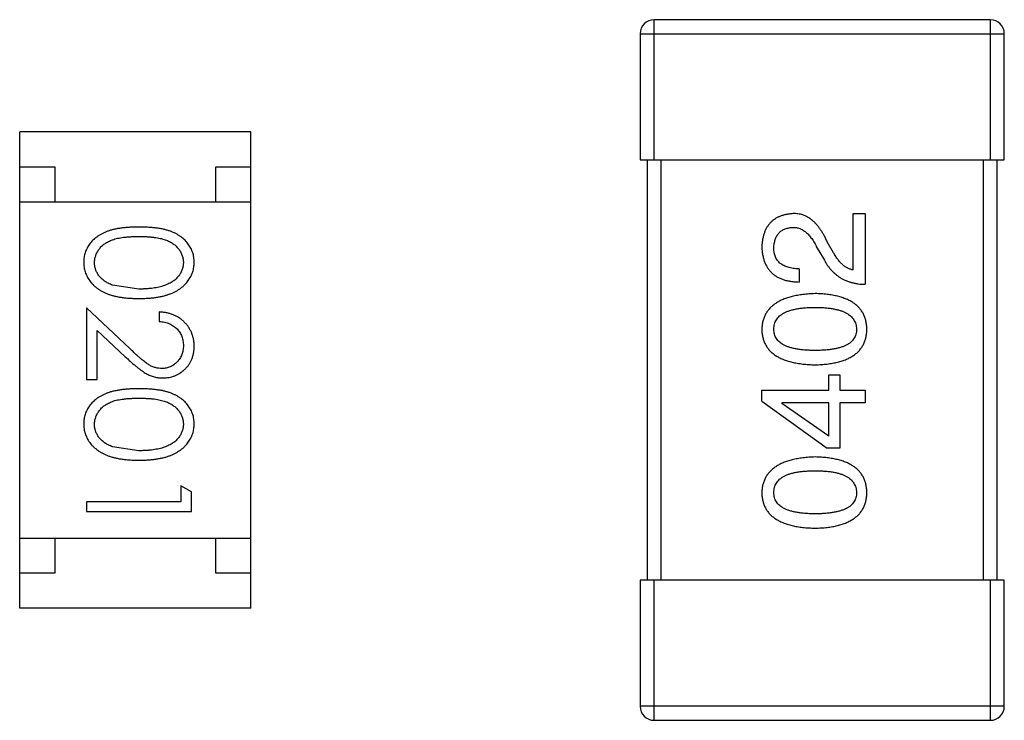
# Model space of a CAD drawing. Header units: inches. Extents: x -50 to 60, y -7 to 68.
# Tile 37 of 108: x -30.45 to -29.04, y 43.95 to 44.95. Entities that reach past the tile are written whole.
import ezdxf

# ---------------------------------------------------------------- set-up
doc = ezdxf.new("R2010")
doc.units = ezdxf.units.IN
doc.header["$LTSCALE"] = 1.21
doc.header["$MEASUREMENT"] = 0
doc.layers.get('0').update_dxf_attribs({"linetype": 'CONTINUOUS'})

msp = doc.modelspace()

# ---------------------------------------------------------------- linework, layer by layer
at = {"color": 7, "linetype": 'Continuous'}
for p, q in [((-29.5409, 44.7485), (-29.5409, 44.9485)), ((-29.0609, 44.9485), (-29.5409, 44.9485)), ((-29.0609, 44.9485), (-29.0609, 44.7485)), ((-29.5609, 44.9285), (-29.5609, 44.7485)), ((-29.5609, 44.9285), (-29.0409, 44.9285)), ((-29.0409, 44.7485), (-29.0409, 44.9285)), ((-30.4468, 44.1086), (-30.4468, 44.7886)), ((-30.1168, 44.7886), (-30.4468, 44.7886)), ((-30.1168, 44.1086), (-30.1168, 44.7886)), ((-30.4468, 44.7386), (-30.3968, 44.7386)), ((-30.3968, 44.7386), (-30.3968, 44.6886)), ((-30.1668, 44.6886), (-30.1668, 44.7386)), ((-30.1668, 44.7386), (-30.1168, 44.7386)), ((-29.5609, 44.7485), (-29.0409, 44.7485)), ((-29.5509, 44.7485), (-29.5509, 44.1485)), ((-29.5309, 44.1485), (-29.5309, 44.7485)), ((-29.0709, 44.7485), (-29.0709, 44.1485)), ((-29.0509, 44.1485), (-29.0509, 44.7485)), ((-30.4468, 44.6886), (-30.1168, 44.6886)), ((-29.2568, 44.5914), (-29.2568, 44.6717)), ((-29.2568, 44.6717), (-29.2396, 44.6717)), ((-29.2396, 44.6717), (-29.2396, 44.5709)), ((-29.3093, 44.625), (-29.2978, 44.6053)), ((-29.2847, 44.6159), (-29.2937, 44.6315)), ((-29.3339, 44.593), (-29.3339, 44.5741)), ((-30.2765, 44.5641), (-30.3142, 44.5698)), ((-30.3515, 44.5372), (-30.3515, 44.4352)), ((-30.2894, 44.479), (-30.3515, 44.5372)), ((-30.2477, 44.5314), (-30.2477, 44.5179)), ((-30.3361, 44.4352), (-30.3361, 44.505)), ((-30.3361, 44.505), (-30.2961, 44.4675)), ((-29.2912, 44.4197), (-29.2912, 44.4418)), ((-29.2912, 44.4418), (-29.2757, 44.4418)), ((-29.2757, 44.4418), (-29.2757, 44.4197)), ((-30.3515, 44.4352), (-30.3361, 44.4352)), ((-29.3871, 44.4041), (-29.3871, 44.4197)), ((-29.3871, 44.4197), (-29.2912, 44.4197)), ((-29.2757, 44.4197), (-29.2396, 44.4197)), ((-29.2396, 44.4197), (-29.2396, 44.4016)), ((-29.3871, 44.4041), (-29.2937, 44.3369)), ((-29.3585, 44.4016), (-29.3585, 44.4008)), ((-29.2912, 44.4016), (-29.3585, 44.4016)), ((-29.2912, 44.3541), (-29.3585, 44.4008)), ((-29.2912, 44.3541), (-29.2912, 44.4016)), ((-29.2757, 44.4016), (-29.2757, 44.3369)), ((-29.2396, 44.4016), (-29.2757, 44.4016)), ((-30.2765, 44.3333), (-30.3142, 44.339)), ((-29.2757, 44.3369), (-29.2937, 44.3369)), ((-30.2169, 44.2833), (-30.2169, 44.2602)), ((-30.2015, 44.2745), (-30.2169, 44.2833)), ((-30.2015, 44.2468), (-30.2015, 44.2745)), ((-30.3515, 44.2602), (-30.3515, 44.2468)), ((-30.2169, 44.2602), (-30.3515, 44.2602)), ((-30.3515, 44.2468), (-30.2015, 44.2468)), ((-30.4468, 44.2086), (-30.1168, 44.2086)), ((-30.3968, 44.2086), (-30.3968, 44.1586)), ((-30.1668, 44.1586), (-30.1668, 44.2086)), ((-30.3968, 44.1586), (-30.4468, 44.1586)), ((-30.1168, 44.1586), (-30.1668, 44.1586)), ((-29.5609, 44.1485), (-29.5609, 43.9685)), ((-29.0409, 44.1485), (-29.5609, 44.1485)), ((-29.5409, 43.9485), (-29.5409, 44.1485)), ((-29.0609, 44.1485), (-29.0609, 43.9485)), ((-29.0409, 43.9685), (-29.0409, 44.1485)), ((-30.1168, 44.1086), (-30.4468, 44.1086)), ((-29.0409, 43.9685), (-29.5609, 43.9685)), ((-29.5409, 43.9485), (-29.0609, 43.9485))]:
    msp.add_line(p, q, dxfattribs=at)
for centre, start, end in [((-29.5409, 44.9285), 90, 180), ((-29.0609, 44.9285), 0, 90), ((-29.5409, 43.9685), 180, 270), ((-29.0609, 43.9685), 270, 0)]:
    msp.add_arc(centre, 0.02, start, end, dxfattribs=at)
for points, knots in [([(-29.3429, 44.6717), (-29.3446, 44.6715), (-29.3479, 44.6713), (-29.3527, 44.6705), (-29.3571, 44.6694), (-29.3613, 44.6679), (-29.3652, 44.6661), (-29.3687, 44.6641), (-29.372, 44.6616), (-29.3749, 44.6588), (-29.3775, 44.6557), (-29.3799, 44.6523), (-29.3819, 44.6485), (-29.3836, 44.6444), (-29.3849, 44.64), (-29.386, 44.6353), (-29.3868, 44.6302), (-29.387, 44.6268), (-29.3871, 44.625)], [0, 0, 0, 0, 0.070688, 0.137741, 0.201612, 0.262778, 0.321223, 0.378455, 0.434411, 0.490146, 0.546362, 0.603392, 0.662208, 0.723401, 0.787372, 0.85442, 0.925153, 1, 1, 1, 1]), ([(-29.2937, 44.6315), (-29.2945, 44.6332), (-29.296, 44.6365), (-29.2985, 44.6412), (-29.3011, 44.6456), (-29.3038, 44.6497), (-29.3065, 44.6534), (-29.3094, 44.6568), (-29.3123, 44.6598), (-29.3154, 44.6625), (-29.3185, 44.6648), (-29.3217, 44.6668), (-29.325, 44.6685), (-29.3284, 44.6699), (-29.3319, 44.6708), (-29.3355, 44.6715), (-29.3392, 44.6718), (-29.3416, 44.6717), (-29.3429, 44.6717)], [0, 0, 0, 0, 0.082731, 0.161257, 0.236138, 0.307554, 0.375712, 0.440848, 0.502916, 0.562567, 0.619798, 0.675716, 0.73039, 0.78386, 0.837315, 0.890547, 0.944917, 1, 1, 1, 1]), ([(-30.2766, 44.6525), (-30.279, 44.6525), (-30.2836, 44.6525), (-30.2904, 44.6522), (-30.2967, 44.6517), (-30.3027, 44.651), (-30.3082, 44.6501), (-30.3133, 44.649), (-30.3181, 44.6477), (-30.3224, 44.6462), (-30.3264, 44.6445), (-30.3301, 44.6426), (-30.3336, 44.6406), (-30.3368, 44.6384), (-30.3398, 44.6361), (-30.3425, 44.6337), (-30.3449, 44.631), (-30.3471, 44.6282), (-30.349, 44.6253), (-30.3507, 44.6223), (-30.3522, 44.6192), (-30.3533, 44.616), (-30.3542, 44.6127), (-30.3549, 44.6094), (-30.3553, 44.6059), (-30.3553, 44.6036), (-30.3554, 44.6024)], [0, 0, 0, 0, 0.068113, 0.132564, 0.193427, 0.250218, 0.303569, 0.353576, 0.400235, 0.443586, 0.484619, 0.524292, 0.56238, 0.599049, 0.63494, 0.669782, 0.704009, 0.737842, 0.771098, 0.803896, 0.836415, 0.868639, 0.900715, 0.933378, 0.966213, 1, 1, 1, 1]), ([(-30.1977, 44.6024), (-30.1977, 44.6036), (-30.1977, 44.6059), (-30.1981, 44.6094), (-30.1988, 44.6127), (-30.1997, 44.616), (-30.2009, 44.6192), (-30.2024, 44.6224), (-30.2041, 44.6254), (-30.206, 44.6283), (-30.2082, 44.6311), (-30.2107, 44.6338), (-30.2134, 44.6363), (-30.2164, 44.6386), (-30.2196, 44.6407), (-30.223, 44.6428), (-30.2267, 44.6446), (-30.2307, 44.6463), (-30.235, 44.6478), (-30.2397, 44.649), (-30.2448, 44.6502), (-30.2504, 44.651), (-30.2563, 44.6517), (-30.2627, 44.6522), (-30.2695, 44.6525), (-30.2742, 44.6525), (-30.2766, 44.6525)], [0, 0, 0, 0, 0.033742, 0.066533, 0.099153, 0.13154, 0.164087, 0.196563, 0.229707, 0.263315, 0.297504, 0.331686, 0.366482, 0.4021, 0.438958, 0.476748, 0.515985, 0.556589, 0.599519, 0.645765, 0.695487, 0.748721, 0.805687, 0.866754, 0.931405, 1, 1, 1, 1]), ([(-30.34, 44.6019), (-30.3399, 44.6036), (-30.3397, 44.6069), (-30.3384, 44.6118), (-30.3364, 44.6165), (-30.334, 44.6203), (-30.3317, 44.6231), (-30.3298, 44.6252), (-30.3276, 44.6271), (-30.3253, 44.6288), (-30.3228, 44.6305), (-30.3201, 44.6319), (-30.3172, 44.6333), (-30.3141, 44.6345), (-30.3106, 44.6356), (-30.3069, 44.6366), (-30.3027, 44.6373), (-30.2982, 44.638), (-30.2933, 44.6384), (-30.2881, 44.6388), (-30.2824, 44.6391), (-30.2785, 44.6391), (-30.2765, 44.6391)], [0, 0, 0, 0, 0.060034, 0.120278, 0.182348, 0.247919, 0.281641, 0.315701, 0.350322, 0.385703, 0.421819, 0.459196, 0.497866, 0.538301, 0.58121, 0.628183, 0.679403, 0.734699, 0.794074, 0.858416, 0.927049, 1, 1, 1, 1]), ([(-30.2765, 44.6391), (-30.2745, 44.6391), (-30.2706, 44.6391), (-30.2649, 44.6388), (-30.2597, 44.6385), (-30.2548, 44.6379), (-30.2502, 44.6373), (-30.2461, 44.6365), (-30.2423, 44.6356), (-30.2389, 44.6345), (-30.2358, 44.6333), (-30.2329, 44.6319), (-30.2302, 44.6304), (-30.2277, 44.6288), (-30.2254, 44.627), (-30.2232, 44.6251), (-30.2213, 44.6231), (-30.219, 44.6203), (-30.2167, 44.6165), (-30.2145, 44.6118), (-30.2133, 44.6069), (-30.2131, 44.6036), (-30.2131, 44.6019)], [0, 0, 0, 0, 0.073302, 0.142286, 0.206253, 0.266017, 0.321612, 0.372532, 0.419497, 0.462398, 0.502825, 0.541489, 0.579034, 0.615143, 0.650298, 0.684912, 0.718701, 0.752189, 0.817245, 0.879117, 0.939613, 1, 1, 1, 1]), ([(-29.3699, 44.6225), (-29.3699, 44.6236), (-29.3698, 44.6258), (-29.3694, 44.629), (-29.3688, 44.632), (-29.3681, 44.6348), (-29.3671, 44.6373), (-29.3659, 44.6397), (-29.3645, 44.6419), (-29.363, 44.6439), (-29.3612, 44.6456), (-29.3593, 44.6471), (-29.3572, 44.6485), (-29.3549, 44.6496), (-29.3523, 44.6505), (-29.3496, 44.6512), (-29.3467, 44.6518), (-29.3447, 44.6519), (-29.3437, 44.652)], [0, 0, 0, 0, 0.076112, 0.148436, 0.216883, 0.281466, 0.34298, 0.402356, 0.459881, 0.51546, 0.571111, 0.62658, 0.683162, 0.741007, 0.801404, 0.863825, 0.930544, 1, 1, 1, 1]), ([(-29.3437, 44.652), (-29.3429, 44.6521), (-29.3413, 44.6521), (-29.3389, 44.652), (-29.3365, 44.6516), (-29.3341, 44.651), (-29.3319, 44.6501), (-29.3296, 44.649), (-29.3274, 44.6477), (-29.3252, 44.646), (-29.3231, 44.6443), (-29.321, 44.6422), (-29.3189, 44.6399), (-29.3169, 44.6374), (-29.3149, 44.6346), (-29.313, 44.6316), (-29.3111, 44.6284), (-29.3099, 44.6261), (-29.3093, 44.625)], [0, 0, 0, 0, 0.052237, 0.103888, 0.155485, 0.207395, 0.259864, 0.31356, 0.369176, 0.4266, 0.486836, 0.550048, 0.61567, 0.685271, 0.75824, 0.834614, 0.915635, 1, 1, 1, 1]), ([(-29.3871, 44.625), (-29.387, 44.6229), (-29.3869, 44.619), (-29.386, 44.6133), (-29.3849, 44.608), (-29.3833, 44.6031), (-29.3813, 44.5985), (-29.379, 44.5944), (-29.3762, 44.5906), (-29.3731, 44.5872), (-29.3695, 44.5842), (-29.3656, 44.5816), (-29.3612, 44.5793), (-29.3565, 44.5775), (-29.3514, 44.5761), (-29.3459, 44.575), (-29.34, 44.5744), (-29.336, 44.5742), (-29.3339, 44.5741)], [0, 0, 0, 0, 0.07282, 0.141057, 0.2062, 0.267672, 0.326735, 0.383519, 0.439188, 0.494454, 0.549628, 0.605958, 0.66397, 0.72402, 0.787502, 0.854127, 0.925065, 1, 1, 1, 1]), ([(-29.3339, 44.593), (-29.3353, 44.593), (-29.3381, 44.5931), (-29.3422, 44.5936), (-29.3461, 44.5942), (-29.3496, 44.5951), (-29.3528, 44.5962), (-29.3558, 44.5974), (-29.3585, 44.599), (-29.3609, 44.6007), (-29.3631, 44.6027), (-29.3649, 44.6049), (-29.3665, 44.6073), (-29.3678, 44.6099), (-29.3687, 44.6128), (-29.3694, 44.6158), (-29.3698, 44.6191), (-29.3699, 44.6213), (-29.3699, 44.6225)], [0, 0, 0, 0, 0.082594, 0.15978, 0.232961, 0.301462, 0.365595, 0.426678, 0.484662, 0.540809, 0.595146, 0.648401, 0.702272, 0.757102, 0.813447, 0.872233, 0.934055, 1, 1, 1, 1]), ([(-29.2568, 44.5914), (-29.2581, 44.5916), (-29.2607, 44.5921), (-29.2645, 44.5938), (-29.2682, 44.5959), (-29.2717, 44.5987), (-29.2752, 44.6021), (-29.2785, 44.6062), (-29.2817, 44.6108), (-29.2837, 44.6142), (-29.2847, 44.6159)], [0, 0, 0, 0, 0.103034, 0.208166, 0.318255, 0.434664, 0.559728, 0.695394, 0.841708, 1, 1, 1, 1]), ([(-30.3554, 44.6024), (-30.3553, 44.6012), (-30.3553, 44.5988), (-30.3549, 44.5953), (-30.3542, 44.5919), (-30.3533, 44.5885), (-30.3521, 44.5853), (-30.3506, 44.5821), (-30.3489, 44.579), (-30.3469, 44.576), (-30.3446, 44.5731), (-30.3421, 44.5703), (-30.3393, 44.5677), (-30.3363, 44.5653), (-30.333, 44.5631), (-30.3294, 44.561), (-30.3256, 44.5591), (-30.3215, 44.5573), (-30.3172, 44.5557), (-30.3124, 44.5544), (-30.3073, 44.5532), (-30.3019, 44.5522), (-30.296, 44.5515), (-30.2899, 44.551), (-30.2833, 44.5507), (-30.2789, 44.5506), (-30.2766, 44.5506)], [0, 0, 0, 0, 0.033824, 0.067298, 0.10028, 0.133019, 0.165736, 0.198792, 0.232372, 0.266409, 0.301016, 0.336196, 0.371972, 0.408574, 0.446394, 0.485225, 0.525372, 0.567224, 0.611081, 0.65775, 0.70702, 0.759235, 0.814484, 0.873227, 0.934937, 1, 1, 1, 1]), ([(-30.3142, 44.5698), (-30.3153, 44.5701), (-30.3173, 44.5709), (-30.3203, 44.5722), (-30.323, 44.5737), (-30.3255, 44.5753), (-30.3278, 44.5771), (-30.33, 44.5789), (-30.3319, 44.5809), (-30.3341, 44.5837), (-30.3365, 44.5874), (-30.3385, 44.5921), (-30.3398, 44.597), (-30.3399, 44.6003), (-30.34, 44.6019)], [0, 0, 0, 0, 0.075949, 0.148549, 0.218996, 0.286119, 0.351826, 0.416074, 0.478265, 0.540325, 0.660405, 0.774606, 0.887187, 1, 1, 1, 1]), ([(-30.2766, 44.5506), (-30.2743, 44.5506), (-30.2698, 44.5507), (-30.2632, 44.551), (-30.257, 44.5515), (-30.2512, 44.5523), (-30.2457, 44.5532), (-30.2406, 44.5544), (-30.2358, 44.5558), (-30.2314, 44.5574), (-30.2273, 44.5592), (-30.2235, 44.5611), (-30.2199, 44.5632), (-30.2166, 44.5655), (-30.2136, 44.5679), (-30.2108, 44.5705), (-30.2083, 44.5732), (-30.2061, 44.5761), (-30.2041, 44.579), (-30.2024, 44.5821), (-30.2009, 44.5853), (-30.1997, 44.5886), (-30.1988, 44.5919), (-30.1981, 44.5953), (-30.1977, 44.5988), (-30.1977, 44.6012), (-30.1977, 44.6024)], [0, 0, 0, 0, 0.065278, 0.127205, 0.186168, 0.241675, 0.294115, 0.343609, 0.390387, 0.434463, 0.476646, 0.517002, 0.555936, 0.593716, 0.630057, 0.665601, 0.700745, 0.734917, 0.768681, 0.802087, 0.834849, 0.867433, 0.900138, 0.932806, 0.966212, 1, 1, 1, 1]), ([(-30.2131, 44.6019), (-30.2131, 44.6003), (-30.2133, 44.597), (-30.2146, 44.5922), (-30.2167, 44.5875), (-30.219, 44.5837), (-30.2213, 44.5809), (-30.2233, 44.5788), (-30.2255, 44.5769), (-30.228, 44.5751), (-30.2307, 44.5734), (-30.2337, 44.5718), (-30.2369, 44.5704), (-30.2403, 44.5691), (-30.244, 44.5679), (-30.2479, 44.5668), (-30.252, 44.566), (-30.2564, 44.5653), (-30.2611, 44.5648), (-30.266, 44.5643), (-30.2712, 44.5641), (-30.2747, 44.5641), (-30.2765, 44.5641)], [0, 0, 0, 0, 0.059689, 0.119507, 0.181075, 0.246162, 0.279894, 0.314468, 0.350403, 0.387474, 0.426147, 0.466624, 0.508745, 0.553328, 0.600058, 0.649177, 0.700552, 0.754894, 0.811825, 0.871514, 0.934319, 1, 1, 1, 1]), ([(-29.2978, 44.6053), (-29.297, 44.6039), (-29.2955, 44.6012), (-29.293, 44.5974), (-29.2903, 44.5938), (-29.2874, 44.5905), (-29.2844, 44.5875), (-29.2812, 44.5847), (-29.2778, 44.5821), (-29.2743, 44.5798), (-29.2705, 44.5778), (-29.2666, 44.576), (-29.2625, 44.5745), (-29.2583, 44.5733), (-29.2539, 44.5723), (-29.2493, 44.5715), (-29.2445, 44.571), (-29.2413, 44.5709), (-29.2396, 44.5709)], [0, 0, 0, 0, 0.065828, 0.130094, 0.192451, 0.254037, 0.313974, 0.373757, 0.433048, 0.492243, 0.551902, 0.611758, 0.672678, 0.734814, 0.798569, 0.863693, 0.930488, 1, 1, 1, 1]), ([(-29.3109, 44.5576), (-29.3139, 44.5574), (-29.3198, 44.5572), (-29.3283, 44.5563), (-29.3362, 44.5551), (-29.3435, 44.5536), (-29.3503, 44.5517), (-29.3565, 44.5494), (-29.3622, 44.5468), (-29.3672, 44.5438), (-29.3718, 44.5404), (-29.3757, 44.5367), (-29.3791, 44.5326), (-29.3819, 44.5281), (-29.3841, 44.5233), (-29.3857, 44.5181), (-29.3868, 44.5125), (-29.387, 44.5087), (-29.3871, 44.5067)], [0, 0, 0, 0, 0.088475, 0.171606, 0.249595, 0.322626, 0.391327, 0.455765, 0.516374, 0.573675, 0.628522, 0.681161, 0.732559, 0.783563, 0.83504, 0.887639, 0.942585, 1, 1, 1, 1]), ([(-29.2371, 44.5067), (-29.2372, 44.5087), (-29.2374, 44.5126), (-29.2384, 44.5182), (-29.2399, 44.5235), (-29.2419, 44.5284), (-29.2446, 44.5329), (-29.2478, 44.5371), (-29.2516, 44.5408), (-29.256, 44.5442), (-29.2609, 44.5472), (-29.2664, 44.5498), (-29.2725, 44.552), (-29.2791, 44.5539), (-29.2862, 44.5554), (-29.294, 44.5565), (-29.3023, 44.5573), (-29.308, 44.5575), (-29.3109, 44.5576)], [0, 0, 0, 0, 0.059134, 0.115603, 0.169236, 0.221572, 0.273254, 0.32474, 0.377319, 0.431815, 0.488555, 0.548609, 0.612242, 0.680182, 0.75251, 0.829782, 0.91231, 1, 1, 1, 1]), ([(-30.1977, 44.4825), (-30.1977, 44.4841), (-30.1978, 44.4874), (-30.1985, 44.4923), (-30.1996, 44.4969), (-30.2011, 44.5013), (-30.2031, 44.5055), (-30.2055, 44.5096), (-30.2084, 44.5134), (-30.2117, 44.5169), (-30.2153, 44.5202), (-30.2192, 44.5231), (-30.2234, 44.5255), (-30.2278, 44.5275), (-30.2324, 44.5292), (-30.2373, 44.5303), (-30.2424, 44.5311), (-30.2459, 44.5313), (-30.2477, 44.5314)], [0, 0, 0, 0, 0.06445, 0.126725, 0.187421, 0.247417, 0.306749, 0.366595, 0.427749, 0.490235, 0.553031, 0.614805, 0.676505, 0.738096, 0.801021, 0.864897, 0.931209, 1, 1, 1, 1]), ([(-29.3699, 44.5067), (-29.3699, 44.508), (-29.3698, 44.5105), (-29.3691, 44.514), (-29.368, 44.5174), (-29.3663, 44.5204), (-29.3642, 44.5232), (-29.3617, 44.5258), (-29.3586, 44.5281), (-29.3551, 44.5302), (-29.3512, 44.532), (-29.3468, 44.5336), (-29.3419, 44.5349), (-29.3366, 44.536), (-29.3308, 44.5369), (-29.3246, 44.5375), (-29.3179, 44.5378), (-29.3133, 44.5379), (-29.3109, 44.5379)], [0, 0, 0, 0, 0.050604, 0.098688, 0.145699, 0.191791, 0.238625, 0.286717, 0.337546, 0.391814, 0.449755, 0.512106, 0.579685, 0.652048, 0.730262, 0.814146, 0.904281, 1, 1, 1, 1]), ([(-29.3109, 44.5379), (-29.3086, 44.5379), (-29.304, 44.5378), (-29.2974, 44.5375), (-29.2912, 44.5369), (-29.2855, 44.536), (-29.2803, 44.5349), (-29.2754, 44.5336), (-29.271, 44.5321), (-29.2671, 44.5302), (-29.2636, 44.5281), (-29.2606, 44.5258), (-29.258, 44.5233), (-29.2558, 44.5204), (-29.2542, 44.5174), (-29.2529, 44.514), (-29.2521, 44.5105), (-29.252, 44.508), (-29.2519, 44.5067)], [0, 0, 0, 0, 0.094834, 0.184067, 0.267029, 0.344713, 0.417334, 0.484367, 0.546941, 0.604717, 0.65953, 0.710539, 0.759381, 0.806382, 0.853027, 0.900623, 0.949121, 1, 1, 1, 1]), ([(-30.2477, 44.5179), (-30.2463, 44.5178), (-30.2437, 44.5175), (-30.24, 44.5168), (-30.2364, 44.5159), (-30.2331, 44.5146), (-30.23, 44.5131), (-30.2271, 44.5114), (-30.2245, 44.5094), (-30.2221, 44.5071), (-30.22, 44.5047), (-30.2181, 44.502), (-30.2165, 44.4993), (-30.2153, 44.4963), (-30.2143, 44.4932), (-30.2136, 44.49), (-30.2131, 44.4866), (-30.2131, 44.4843), (-30.2131, 44.4832)], [0, 0, 0, 0, 0.073648, 0.143686, 0.210962, 0.275557, 0.338064, 0.399311, 0.4594, 0.51934, 0.579024, 0.637809, 0.695959, 0.754122, 0.813113, 0.873453, 0.935561, 1, 1, 1, 1]), ([(-29.3871, 44.5067), (-29.3871, 44.5048), (-29.3869, 44.5009), (-29.3859, 44.4952), (-29.3843, 44.49), (-29.3822, 44.4851), (-29.3794, 44.4806), (-29.3761, 44.4764), (-29.3722, 44.4727), (-29.3677, 44.4693), (-29.3626, 44.4663), (-29.3569, 44.4637), (-29.3506, 44.4615), (-29.3438, 44.4596), (-29.3364, 44.4581), (-29.3284, 44.457), (-29.3199, 44.4562), (-29.314, 44.456), (-29.3109, 44.4559)], [0, 0, 0, 0, 0.057911, 0.113262, 0.165956, 0.217443, 0.268511, 0.319665, 0.372, 0.426129, 0.483365, 0.543779, 0.607756, 0.676562, 0.749704, 0.827713, 0.911177, 1, 1, 1, 1]), ([(-29.3109, 44.4764), (-29.3133, 44.4764), (-29.3179, 44.4765), (-29.3246, 44.4769), (-29.3308, 44.4774), (-29.3366, 44.4782), (-29.3419, 44.4793), (-29.3468, 44.4806), (-29.3512, 44.4821), (-29.3551, 44.4839), (-29.3586, 44.4859), (-29.3616, 44.4881), (-29.3642, 44.4907), (-29.3663, 44.4934), (-29.368, 44.4964), (-29.3691, 44.4996), (-29.3698, 44.5031), (-29.3699, 44.5055), (-29.3699, 44.5067)], [0, 0, 0, 0, 0.096452, 0.187278, 0.271765, 0.350519, 0.423437, 0.491321, 0.554011, 0.612224, 0.666281, 0.717003, 0.764884, 0.811423, 0.856783, 0.902993, 0.950236, 1, 1, 1, 1]), ([(-29.2519, 44.5067), (-29.2519, 44.5055), (-29.252, 44.5031), (-29.2527, 44.4996), (-29.2539, 44.4964), (-29.2556, 44.4934), (-29.2576, 44.4907), (-29.2602, 44.4881), (-29.2632, 44.4859), (-29.2667, 44.4839), (-29.2706, 44.4821), (-29.275, 44.4806), (-29.2799, 44.4793), (-29.2852, 44.4782), (-29.291, 44.4774), (-29.2972, 44.4769), (-29.3039, 44.4765), (-29.3085, 44.4764), (-29.3109, 44.4764)], [0, 0, 0, 0, 0.049766, 0.097012, 0.143225, 0.188786, 0.235079, 0.282962, 0.333687, 0.387747, 0.445963, 0.508657, 0.576545, 0.649868, 0.72822, 0.812712, 0.903543, 1, 1, 1, 1]), ([(-29.3109, 44.4559), (-29.308, 44.456), (-29.3023, 44.4562), (-29.294, 44.457), (-29.2862, 44.4581), (-29.2791, 44.4596), (-29.2725, 44.4615), (-29.2664, 44.4637), (-29.2609, 44.4663), (-29.256, 44.4693), (-29.2516, 44.4727), (-29.2478, 44.4764), (-29.2446, 44.4806), (-29.2419, 44.4851), (-29.2399, 44.49), (-29.2384, 44.4952), (-29.2374, 44.5009), (-29.2372, 44.5048), (-29.2371, 44.5067)], [0, 0, 0, 0, 0.087693, 0.170223, 0.247496, 0.319826, 0.387768, 0.451403, 0.511459, 0.568358, 0.622671, 0.675251, 0.726739, 0.778422, 0.830759, 0.884394, 0.940865, 1, 1, 1, 1]), ([(-30.2435, 44.4506), (-30.2451, 44.4507), (-30.2483, 44.4508), (-30.2531, 44.4518), (-30.2578, 44.4535), (-30.2616, 44.4555), (-30.2647, 44.4576), (-30.2674, 44.4595), (-30.2703, 44.4618), (-30.2736, 44.4645), (-30.2771, 44.4675), (-30.281, 44.471), (-30.2851, 44.4748), (-30.288, 44.4776), (-30.2894, 44.479)], [0, 0, 0, 0, 0.088014, 0.174976, 0.2638, 0.355443, 0.406413, 0.465519, 0.533076, 0.609353, 0.693899, 0.787171, 0.889197, 1, 1, 1, 1]), ([(-30.2131, 44.4832), (-30.2131, 44.482), (-30.2131, 44.4798), (-30.2136, 44.4766), (-30.2143, 44.4735), (-30.2153, 44.4705), (-30.2165, 44.4677), (-30.2181, 44.465), (-30.2199, 44.4624), (-30.222, 44.46), (-30.2243, 44.4578), (-30.2267, 44.4559), (-30.2292, 44.4543), (-30.2319, 44.4529), (-30.2346, 44.4519), (-30.2375, 44.4512), (-30.2404, 44.4507), (-30.2424, 44.4506), (-30.2435, 44.4506)], [0, 0, 0, 0, 0.068027, 0.133505, 0.19695, 0.26027, 0.322741, 0.384982, 0.448465, 0.513424, 0.578224, 0.640011, 0.700094, 0.760067, 0.819012, 0.877878, 0.938035, 1, 1, 1, 1]), ([(-30.2423, 44.4372), (-30.2408, 44.4372), (-30.2379, 44.4373), (-30.2335, 44.4379), (-30.2294, 44.4389), (-30.2254, 44.4402), (-30.2215, 44.442), (-30.2178, 44.4442), (-30.2143, 44.4467), (-30.2109, 44.4496), (-30.2078, 44.4528), (-30.2051, 44.4564), (-30.2028, 44.4601), (-30.2009, 44.4641), (-30.1995, 44.4684), (-30.1984, 44.4729), (-30.1978, 44.4776), (-30.1977, 44.4808), (-30.1977, 44.4825)], [0, 0, 0, 0, 0.06271, 0.123347, 0.183401, 0.242828, 0.302097, 0.36242, 0.423725, 0.487032, 0.550491, 0.612709, 0.674265, 0.73617, 0.799211, 0.863483, 0.930525, 1, 1, 1, 1]), ([(-30.2961, 44.4675), (-30.2945, 44.4661), (-30.2916, 44.4633), (-30.2872, 44.4593), (-30.2831, 44.4558), (-30.2792, 44.4526), (-30.2756, 44.4497), (-30.2722, 44.4473), (-30.269, 44.4452), (-30.2652, 44.4428), (-30.2605, 44.4405), (-30.2546, 44.4386), (-30.2485, 44.4374), (-30.2444, 44.4372), (-30.2423, 44.4372)], [0, 0, 0, 0, 0.09953, 0.192079, 0.277712, 0.357454, 0.429648, 0.495771, 0.555538, 0.608657, 0.707578, 0.804328, 0.901298, 1, 1, 1, 1]), ([(-30.2766, 44.4218), (-30.279, 44.4218), (-30.2836, 44.4217), (-30.2904, 44.4214), (-30.2967, 44.4209), (-30.3027, 44.4202), (-30.3082, 44.4193), (-30.3133, 44.4183), (-30.3181, 44.4169), (-30.3224, 44.4154), (-30.3264, 44.4137), (-30.3301, 44.4119), (-30.3336, 44.4098), (-30.3368, 44.4077), (-30.3398, 44.4054), (-30.3425, 44.4029), (-30.3449, 44.4002), (-30.3471, 44.3974), (-30.349, 44.3945), (-30.3507, 44.3915), (-30.3522, 44.3884), (-30.3533, 44.3852), (-30.3542, 44.3819), (-30.3549, 44.3786), (-30.3553, 44.3751), (-30.3553, 44.3728), (-30.3554, 44.3716)], [0, 0, 0, 0, 0.068113, 0.132564, 0.193427, 0.250218, 0.303569, 0.353576, 0.400235, 0.443586, 0.484619, 0.524292, 0.56238, 0.599049, 0.63494, 0.669782, 0.704009, 0.737842, 0.771098, 0.803896, 0.836415, 0.868639, 0.900715, 0.933378, 0.966213, 1, 1, 1, 1]), ([(-30.1977, 44.3716), (-30.1977, 44.3728), (-30.1977, 44.3751), (-30.1981, 44.3786), (-30.1988, 44.382), (-30.1997, 44.3852), (-30.2009, 44.3885), (-30.2024, 44.3916), (-30.2041, 44.3946), (-30.206, 44.3976), (-30.2082, 44.4004), (-30.2107, 44.403), (-30.2134, 44.4055), (-30.2164, 44.4078), (-30.2196, 44.41), (-30.223, 44.412), (-30.2267, 44.4138), (-30.2307, 44.4155), (-30.235, 44.417), (-30.2397, 44.4183), (-30.2448, 44.4194), (-30.2504, 44.4202), (-30.2563, 44.4209), (-30.2627, 44.4214), (-30.2695, 44.4217), (-30.2742, 44.4218), (-30.2766, 44.4218)], [0, 0, 0, 0, 0.033742, 0.066533, 0.099153, 0.13154, 0.164087, 0.196563, 0.229707, 0.263315, 0.297504, 0.331686, 0.366482, 0.4021, 0.438958, 0.476748, 0.515985, 0.556589, 0.599519, 0.645765, 0.695487, 0.748721, 0.805687, 0.866754, 0.931405, 1, 1, 1, 1]), ([(-30.34, 44.3712), (-30.3399, 44.3728), (-30.3397, 44.3761), (-30.3384, 44.381), (-30.3364, 44.3857), (-30.334, 44.3895), (-30.3317, 44.3923), (-30.3298, 44.3944), (-30.3276, 44.3963), (-30.3253, 44.3981), (-30.3228, 44.3997), (-30.3201, 44.4012), (-30.3172, 44.4025), (-30.3141, 44.4038), (-30.3106, 44.4049), (-30.3069, 44.4058), (-30.3027, 44.4065), (-30.2982, 44.4072), (-30.2933, 44.4077), (-30.2881, 44.408), (-30.2824, 44.4083), (-30.2785, 44.4083), (-30.2765, 44.4083)], [0, 0, 0, 0, 0.060034, 0.120278, 0.182348, 0.247919, 0.281641, 0.315701, 0.350322, 0.385703, 0.421819, 0.459196, 0.497866, 0.538301, 0.58121, 0.628183, 0.679403, 0.734699, 0.794074, 0.858416, 0.927049, 1, 1, 1, 1]), ([(-30.2765, 44.4083), (-30.2745, 44.4083), (-30.2706, 44.4083), (-30.2649, 44.408), (-30.2597, 44.4077), (-30.2548, 44.4072), (-30.2502, 44.4066), (-30.2461, 44.4057), (-30.2423, 44.4048), (-30.2389, 44.4037), (-30.2358, 44.4025), (-30.2329, 44.4011), (-30.2302, 44.3996), (-30.2277, 44.398), (-30.2254, 44.3963), (-30.2232, 44.3944), (-30.2213, 44.3924), (-30.219, 44.3895), (-30.2167, 44.3858), (-30.2145, 44.3811), (-30.2133, 44.3761), (-30.2131, 44.3728), (-30.2131, 44.3712)], [0, 0, 0, 0, 0.073302, 0.142286, 0.206253, 0.266017, 0.321612, 0.372532, 0.419497, 0.462398, 0.502825, 0.541489, 0.579034, 0.615143, 0.650298, 0.684912, 0.718701, 0.752189, 0.817245, 0.879117, 0.939613, 1, 1, 1, 1]), ([(-30.3554, 44.3716), (-30.3553, 44.3704), (-30.3553, 44.3681), (-30.3549, 44.3645), (-30.3542, 44.3611), (-30.3533, 44.3578), (-30.3521, 44.3545), (-30.3506, 44.3513), (-30.3489, 44.3482), (-30.3469, 44.3452), (-30.3446, 44.3423), (-30.3421, 44.3396), (-30.3393, 44.337), (-30.3363, 44.3346), (-30.333, 44.3323), (-30.3294, 44.3302), (-30.3256, 44.3283), (-30.3215, 44.3265), (-30.3172, 44.3249), (-30.3124, 44.3236), (-30.3073, 44.3224), (-30.3019, 44.3215), (-30.296, 44.3208), (-30.2899, 44.3202), (-30.2833, 44.3199), (-30.2789, 44.3199), (-30.2766, 44.3198)], [0, 0, 0, 0, 0.033824, 0.067298, 0.10028, 0.133019, 0.165736, 0.198792, 0.232372, 0.266409, 0.301016, 0.336196, 0.371972, 0.408574, 0.446394, 0.485225, 0.525372, 0.567224, 0.611081, 0.65775, 0.70702, 0.759235, 0.814484, 0.873227, 0.934937, 1, 1, 1, 1]), ([(-30.3142, 44.339), (-30.3153, 44.3394), (-30.3173, 44.3401), (-30.3203, 44.3415), (-30.323, 44.3429), (-30.3255, 44.3445), (-30.3278, 44.3463), (-30.33, 44.3481), (-30.3319, 44.3501), (-30.3341, 44.3529), (-30.3365, 44.3566), (-30.3385, 44.3613), (-30.3398, 44.3662), (-30.3399, 44.3695), (-30.34, 44.3712)], [0, 0, 0, 0, 0.075949, 0.148549, 0.218996, 0.286119, 0.351826, 0.416074, 0.478265, 0.540325, 0.660405, 0.774606, 0.887187, 1, 1, 1, 1]), ([(-30.2766, 44.3198), (-30.2743, 44.3199), (-30.2698, 44.3199), (-30.2632, 44.3202), (-30.257, 44.3208), (-30.2512, 44.3215), (-30.2457, 44.3225), (-30.2406, 44.3236), (-30.2358, 44.325), (-30.2314, 44.3266), (-30.2273, 44.3284), (-30.2235, 44.3303), (-30.2199, 44.3325), (-30.2166, 44.3347), (-30.2136, 44.3371), (-30.2108, 44.3397), (-30.2083, 44.3424), (-30.2061, 44.3453), (-30.2041, 44.3483), (-30.2024, 44.3514), (-30.2009, 44.3545), (-30.1997, 44.3578), (-30.1988, 44.3611), (-30.1981, 44.3645), (-30.1977, 44.3681), (-30.1977, 44.3704), (-30.1977, 44.3716)], [0, 0, 0, 0, 0.065278, 0.127205, 0.186168, 0.241675, 0.294115, 0.343609, 0.390387, 0.434463, 0.476646, 0.517002, 0.555936, 0.593716, 0.630057, 0.665601, 0.700745, 0.734917, 0.768681, 0.802087, 0.834849, 0.867433, 0.900138, 0.932806, 0.966212, 1, 1, 1, 1]), ([(-30.2131, 44.3712), (-30.2131, 44.3695), (-30.2133, 44.3662), (-30.2146, 44.3614), (-30.2167, 44.3567), (-30.219, 44.353), (-30.2213, 44.3501), (-30.2233, 44.3481), (-30.2255, 44.3461), (-30.228, 44.3443), (-30.2307, 44.3426), (-30.2337, 44.3411), (-30.2369, 44.3396), (-30.2403, 44.3383), (-30.244, 44.3371), (-30.2479, 44.3361), (-30.252, 44.3353), (-30.2564, 44.3345), (-30.2611, 44.334), (-30.266, 44.3336), (-30.2712, 44.3334), (-30.2747, 44.3333), (-30.2765, 44.3333)], [0, 0, 0, 0, 0.059689, 0.119507, 0.181075, 0.246162, 0.279894, 0.314468, 0.350403, 0.387474, 0.426147, 0.466624, 0.508745, 0.553328, 0.600058, 0.649177, 0.700552, 0.754894, 0.811825, 0.871514, 0.934319, 1, 1, 1, 1]), ([(-29.3109, 44.3244), (-29.3139, 44.3243), (-29.3198, 44.324), (-29.3283, 44.3232), (-29.3362, 44.322), (-29.3435, 44.3204), (-29.3503, 44.3185), (-29.3565, 44.3163), (-29.3622, 44.3136), (-29.3672, 44.3106), (-29.3718, 44.3072), (-29.3757, 44.3035), (-29.3791, 44.2994), (-29.3819, 44.2949), (-29.3841, 44.2901), (-29.3857, 44.2849), (-29.3868, 44.2794), (-29.387, 44.2755), (-29.3871, 44.2736)], [0, 0, 0, 0, 0.088475, 0.171606, 0.249595, 0.322626, 0.391327, 0.455765, 0.516374, 0.573675, 0.628522, 0.681161, 0.732559, 0.783563, 0.83504, 0.887639, 0.942585, 1, 1, 1, 1]), ([(-29.2371, 44.2736), (-29.2372, 44.2756), (-29.2374, 44.2795), (-29.2384, 44.2851), (-29.2399, 44.2903), (-29.2419, 44.2952), (-29.2446, 44.2998), (-29.2478, 44.3039), (-29.2516, 44.3077), (-29.256, 44.311), (-29.2609, 44.314), (-29.2664, 44.3166), (-29.2725, 44.3189), (-29.2791, 44.3207), (-29.2862, 44.3222), (-29.294, 44.3233), (-29.3023, 44.3241), (-29.308, 44.3243), (-29.3109, 44.3244)], [0, 0, 0, 0, 0.059134, 0.115603, 0.169236, 0.221572, 0.273254, 0.32474, 0.377319, 0.431815, 0.488555, 0.548609, 0.612242, 0.680182, 0.75251, 0.829782, 0.91231, 1, 1, 1, 1]), ([(-29.3699, 44.2736), (-29.3699, 44.2748), (-29.3698, 44.2773), (-29.3691, 44.2809), (-29.368, 44.2842), (-29.3663, 44.2873), (-29.3642, 44.2901), (-29.3617, 44.2927), (-29.3586, 44.295), (-29.3551, 44.2971), (-29.3512, 44.2989), (-29.3468, 44.3005), (-29.3419, 44.3018), (-29.3366, 44.3029), (-29.3308, 44.3037), (-29.3246, 44.3043), (-29.3179, 44.3047), (-29.3133, 44.3047), (-29.3109, 44.3047)], [0, 0, 0, 0, 0.050604, 0.098688, 0.145699, 0.191791, 0.238625, 0.286717, 0.337546, 0.391814, 0.449755, 0.512106, 0.579685, 0.652048, 0.730262, 0.814146, 0.904281, 1, 1, 1, 1]), ([(-29.3109, 44.3047), (-29.3086, 44.3047), (-29.304, 44.3047), (-29.2974, 44.3043), (-29.2912, 44.3037), (-29.2855, 44.3029), (-29.2803, 44.3018), (-29.2754, 44.3005), (-29.271, 44.2989), (-29.2671, 44.2971), (-29.2636, 44.295), (-29.2606, 44.2927), (-29.258, 44.2901), (-29.2558, 44.2873), (-29.2542, 44.2842), (-29.2529, 44.2809), (-29.2521, 44.2773), (-29.252, 44.2748), (-29.2519, 44.2736)], [0, 0, 0, 0, 0.094834, 0.184067, 0.267029, 0.344713, 0.417334, 0.484367, 0.546941, 0.604717, 0.65953, 0.710539, 0.759381, 0.806382, 0.853027, 0.900623, 0.949121, 1, 1, 1, 1]), ([(-29.3871, 44.2736), (-29.3871, 44.2716), (-29.3869, 44.2677), (-29.3859, 44.2621), (-29.3843, 44.2568), (-29.3822, 44.2519), (-29.3794, 44.2474), (-29.3761, 44.2433), (-29.3722, 44.2395), (-29.3677, 44.2362), (-29.3626, 44.2332), (-29.3569, 44.2306), (-29.3506, 44.2283), (-29.3438, 44.2265), (-29.3364, 44.2249), (-29.3284, 44.2238), (-29.3199, 44.2231), (-29.314, 44.2229), (-29.3109, 44.2228)], [0, 0, 0, 0, 0.057911, 0.113262, 0.165956, 0.217443, 0.268511, 0.319665, 0.372, 0.426129, 0.483365, 0.543779, 0.607756, 0.676562, 0.749704, 0.827713, 0.911177, 1, 1, 1, 1]), ([(-29.3109, 44.2433), (-29.3133, 44.2433), (-29.3179, 44.2433), (-29.3246, 44.2437), (-29.3308, 44.2443), (-29.3366, 44.2451), (-29.3419, 44.2462), (-29.3468, 44.2474), (-29.3512, 44.249), (-29.3551, 44.2507), (-29.3586, 44.2527), (-29.3616, 44.255), (-29.3642, 44.2575), (-29.3663, 44.2602), (-29.368, 44.2633), (-29.3691, 44.2665), (-29.3698, 44.27), (-29.3699, 44.2724), (-29.3699, 44.2736)], [0, 0, 0, 0, 0.096452, 0.187278, 0.271765, 0.350519, 0.423437, 0.491321, 0.554011, 0.612224, 0.666281, 0.717003, 0.764884, 0.811423, 0.856783, 0.902993, 0.950236, 1, 1, 1, 1]), ([(-29.3109, 44.2228), (-29.308, 44.2229), (-29.3023, 44.2231), (-29.294, 44.2238), (-29.2862, 44.2249), (-29.2791, 44.2265), (-29.2725, 44.2283), (-29.2664, 44.2306), (-29.2609, 44.2332), (-29.256, 44.2362), (-29.2516, 44.2395), (-29.2478, 44.2433), (-29.2446, 44.2474), (-29.2419, 44.2519), (-29.2399, 44.2568), (-29.2384, 44.2621), (-29.2374, 44.2677), (-29.2372, 44.2716), (-29.2371, 44.2736)], [0, 0, 0, 0, 0.087693, 0.170223, 0.247496, 0.319826, 0.387768, 0.451403, 0.511459, 0.568358, 0.622671, 0.675251, 0.726739, 0.778422, 0.830759, 0.884394, 0.940865, 1, 1, 1, 1]), ([(-29.2519, 44.2736), (-29.2519, 44.2724), (-29.252, 44.27), (-29.2527, 44.2665), (-29.2539, 44.2632), (-29.2556, 44.2603), (-29.2576, 44.2575), (-29.2602, 44.255), (-29.2632, 44.2527), (-29.2667, 44.2507), (-29.2706, 44.249), (-29.275, 44.2474), (-29.2799, 44.2462), (-29.2852, 44.2451), (-29.291, 44.2443), (-29.2972, 44.2437), (-29.3039, 44.2433), (-29.3085, 44.2433), (-29.3109, 44.2433)], [0, 0, 0, 0, 0.049766, 0.097012, 0.143225, 0.188786, 0.235079, 0.282962, 0.333687, 0.387747, 0.445963, 0.508657, 0.576545, 0.649868, 0.72822, 0.812712, 0.903543, 1, 1, 1, 1])]:
    msp.add_open_spline(points, degree=3, knots=knots, dxfattribs=at)

doc.saveas('drawing.dxf')
